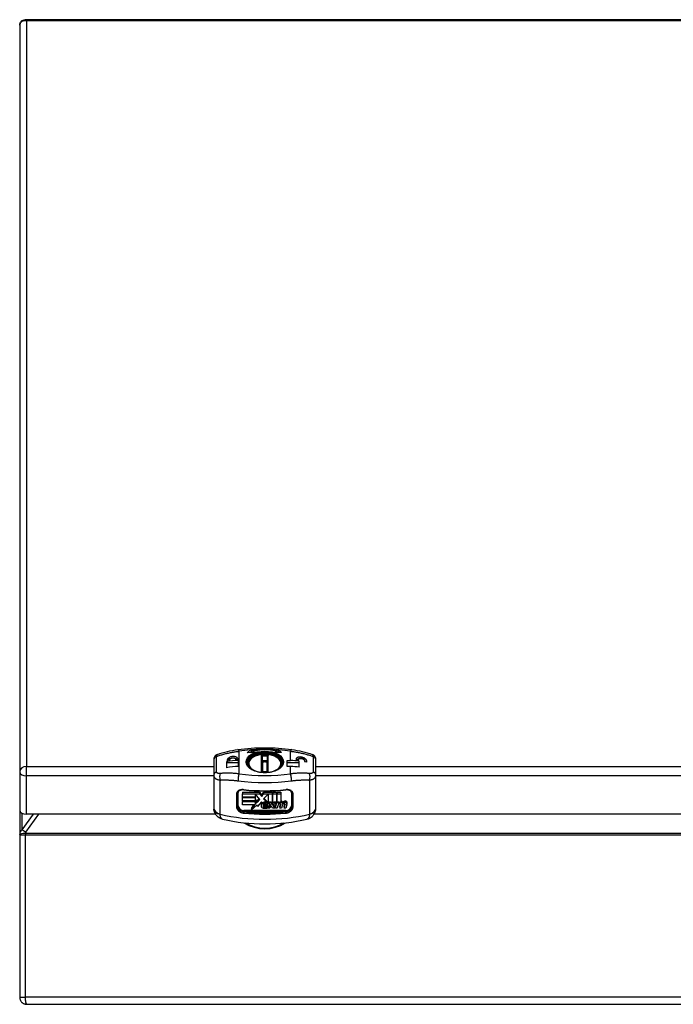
# Model space of a CAD drawing. Header units: inches. Extents: x 10 to 138, y 13 to 85.
# Tile 35 of 41: x 10 to 18, y 73 to 85. Entities that reach past the tile are written whole.
import ezdxf

# ---------------------------------------------------------------- set-up
doc = ezdxf.new("R2010")
doc.units = ezdxf.units.IN
doc.header["$MEASUREMENT"] = 0
doc.layers.add('Visible Edges(ANSI)', color=7, linetype='Continuous', lineweight=25)
doc.layers.add('Visible Tangent Edges(ANSI)', color=7, linetype='Continuous', lineweight=25)

msp = doc.modelspace()

# ---------------------------------------------------------------- linework, layer by layer
at = {"layer": 'Visible Edges(ANSI)'}
for p, q in [((10.205, 84.997), (10.205, 75.853)), ((26.139, 85.063), (10.271, 85.063)), ((12.99, 76.088), (13.03, 76.122)), ((13.078, 76.091), (12.99, 76.088)), ((13.039, 76.104), (13.021, 76.089)), ((13.039, 76.129), (13.039, 76.104)), ((13.053, 76.09), (13.039, 76.104)), ((13.046, 76.123), (13.078, 76.091)), ((13.083, 76.108), (13.068, 76.123)), ((13.332, 76.09), (13.364, 76.123)), ((13.41, 76.09), (13.332, 76.09)), ((13.35, 76.12), (13.335, 76.106)), ((13.371, 76.104), (13.357, 76.09)), ((13.371, 76.129), (13.371, 76.104)), ((13.384, 76.09), (13.371, 76.104)), ((13.378, 76.122), (13.41, 76.09)), ((12.58, 76.004), (12.58, 75.999)), ((12.58, 75.999), (12.58, 75.811)), ((12.737, 75.977), (12.737, 75.905)), ((12.885, 75.966), (12.737, 75.966)), ((12.745, 75.995), (12.745, 75.984)), ((12.775, 75.989), (12.775, 76)), ((12.848, 76.008), (12.848, 75.996)), ((12.877, 75.997), (12.877, 76.009)), ((12.885, 75.92), (12.885, 75.992)), ((12.999, 75.948), (12.999, 75.936)), ((13.172, 75.855), (13.172, 76.042)), ((13.238, 76.042), (13.238, 75.855)), ((13.411, 75.948), (13.411, 75.936)), ((13.478, 75.92), (13.478, 75.992)), ((13.478, 75.992), (13.52, 75.992)), ((13.625, 75.966), (13.478, 75.966)), ((13.588, 76.006), (13.588, 75.995)), ((13.617, 75.992), (13.617, 76.003)), ((13.625, 75.913), (13.625, 75.985)), ((13.69, 75.99), (13.69, 75.979)), ((13.72, 75.972), (13.72, 75.983)), ((13.83, 75.999), (13.83, 76.004)), ((13.83, 75.811), (13.83, 75.999)), ((10.205, 75.853), (10.205, 75.384)), ((13.52, 75.92), (13.478, 75.92)), ((12.58, 75.811), (12.58, 75.413)), ((13.83, 75.413), (13.83, 75.811)), ((12.93, 75.604), (13.141, 75.604)), ((12.93, 75.604), (12.93, 75.587)), ((12.93, 75.587), (13.141, 75.587)), ((12.93, 75.545), (12.93, 75.587)), ((13.144, 75.517), (13.086, 75.586)), ((13.086, 75.586), (13.086, 75.545)), ((13.141, 75.604), (13.141, 75.587)), ((13.141, 75.604), (13.169, 75.57)), ((13.141, 75.587), (13.169, 75.553)), ((13.169, 75.57), (13.191, 75.604)), ((13.169, 75.553), (13.191, 75.587)), ((13.191, 75.604), (13.191, 75.587)), ((13.191, 75.604), (13.296, 75.604)), ((13.191, 75.587), (13.296, 75.587)), ((13.296, 75.604), (13.296, 75.587)), ((13.296, 75.587), (13.296, 75.46)), ((13.303, 75.604), (13.303, 75.587)), ((13.303, 75.604), (13.349, 75.604)), ((13.303, 75.469), (13.303, 75.587)), ((13.303, 75.587), (13.349, 75.587)), ((13.349, 75.604), (13.349, 75.587)), ((13.349, 75.587), (13.349, 75.482)), ((13.356, 75.604), (13.356, 75.587)), ((13.356, 75.604), (13.403, 75.604)), ((13.356, 75.482), (13.356, 75.587)), ((13.356, 75.587), (13.403, 75.587)), ((13.403, 75.604), (13.403, 75.587)), ((13.403, 75.587), (13.403, 75.484)), ((12.87, 75.447), (12.87, 75.585)), ((12.93, 75.545), (12.93, 75.54)), ((13.086, 75.545), (12.93, 75.545)), ((12.93, 75.498), (12.93, 75.54)), ((12.93, 75.54), (13.086, 75.54)), ((13.086, 75.498), (12.93, 75.498)), ((12.93, 75.498), (12.93, 75.493)), ((12.93, 75.451), (12.93, 75.493)), ((12.93, 75.493), (13.086, 75.493)), ((13.086, 75.545), (13.086, 75.54)), ((13.086, 75.54), (13.086, 75.498)), ((13.086, 75.472), (13.11, 75.51)), ((13.086, 75.498), (13.086, 75.493)), ((13.086, 75.493), (13.086, 75.455)), ((13.086, 75.455), (13.11, 75.493)), ((13.11, 75.51), (13.11, 75.493)), ((13.11, 75.51), (13.113, 75.497)), ((13.11, 75.493), (13.113, 75.48)), ((13.113, 75.497), (13.137, 75.525)), ((13.113, 75.48), (13.144, 75.517)), ((13.113, 75.497), (13.113, 75.48)), ((13.166, 75.488), (13.116, 75.431)), ((13.177, 75.473), (13.166, 75.488)), ((13.169, 75.57), (13.169, 75.553)), ((13.249, 75.585), (13.191, 75.522)), ((13.191, 75.522), (13.224, 75.483)), ((13.199, 75.53), (13.224, 75.5)), ((13.2, 75.467), (13.216, 75.467)), ((13.22, 75.484), (13.22, 75.48)), ((13.224, 75.5), (13.224, 75.483)), ((13.244, 75.47), (13.244, 75.453)), ((13.249, 75.482), (13.249, 75.585)), ((13.284, 75.482), (13.249, 75.482)), ((13.255, 75.482), (13.255, 75.479)), ((13.277, 75.444), (13.255, 75.479)), ((13.255, 75.479), (13.281, 75.479)), ((13.281, 75.482), (13.281, 75.479)), ((13.281, 75.479), (13.293, 75.455)), ((13.296, 75.46), (13.284, 75.482)), ((13.293, 75.466), (13.293, 75.455)), ((13.296, 75.455), (13.317, 75.479)), ((13.296, 75.472), (13.303, 75.479)), ((13.315, 75.482), (13.303, 75.469)), ((13.343, 75.479), (13.305, 75.444)), ((13.349, 75.482), (13.315, 75.482)), ((13.317, 75.482), (13.317, 75.479)), ((13.317, 75.479), (13.343, 75.479)), ((13.337, 75.425), (13.349, 75.482)), ((13.337, 75.408), (13.352, 75.479)), ((13.343, 75.482), (13.343, 75.479)), ((13.349, 75.484), (13.352, 75.496)), ((13.352, 75.496), (13.352, 75.479)), ((13.352, 75.496), (13.356, 75.496)), ((13.352, 75.479), (13.37, 75.479)), ((13.375, 75.482), (13.356, 75.482)), ((13.37, 75.479), (13.368, 75.466)), ((13.368, 75.466), (13.373, 75.466)), ((13.37, 75.482), (13.37, 75.479)), ((13.373, 75.482), (13.373, 75.466)), ((13.375, 75.482), (13.375, 75.474)), ((13.375, 75.474), (13.375, 75.482)), ((13.422, 75.48), (13.422, 75.463)), ((13.475, 75.476), (13.475, 75.46)), ((13.54, 75.585), (13.54, 75.447)), ((10.205, 75.384), (10.205, 75.088)), ((13.083, 75.451), (12.93, 75.451)), ((13.044, 75.39), (13.083, 75.451)), ((13.044, 75.407), (13.072, 75.451)), ((13.113, 75.449), (13.044, 75.39)), ((13.044, 75.407), (13.044, 75.39)), ((13.116, 75.431), (13.113, 75.449)), ((13.16, 75.451), (13.16, 75.434)), ((13.24, 75.439), (13.182, 75.439)), ((13.222, 75.45), (13.185, 75.45)), ((13.222, 75.462), (13.222, 75.45)), ((13.229, 75.439), (13.229, 75.423)), ((13.229, 75.423), (13.229, 75.412)), ((13.238, 75.425), (13.27, 75.455)), ((13.238, 75.408), (13.277, 75.444)), ((13.238, 75.425), (13.238, 75.408)), ((13.264, 75.408), (13.238, 75.408)), ((13.285, 75.433), (13.264, 75.408)), ((13.289, 75.433), (13.285, 75.433)), ((13.3, 75.408), (13.289, 75.433)), ((13.293, 75.455), (13.296, 75.455)), ((13.296, 75.46), (13.296, 75.455)), ((13.326, 75.408), (13.3, 75.408)), ((13.305, 75.444), (13.326, 75.408)), ((13.311, 75.45), (13.326, 75.425)), ((13.326, 75.425), (13.326, 75.408)), ((13.337, 75.425), (13.337, 75.408)), ((13.358, 75.408), (13.337, 75.408)), ((13.364, 75.437), (13.358, 75.408)), ((13.39, 75.425), (13.398, 75.462)), ((13.39, 75.408), (13.4, 75.453)), ((13.39, 75.425), (13.39, 75.408)), ((13.411, 75.408), (13.39, 75.408)), ((13.417, 75.437), (13.411, 75.408)), ((13.443, 75.425), (13.451, 75.462)), ((13.443, 75.408), (13.453, 75.453)), ((13.443, 75.425), (13.443, 75.408)), ((13.464, 75.408), (13.443, 75.408)), ((13.474, 75.452), (13.464, 75.408)), ((12.602, 75.336), (10.289, 75.336)), ((22.602, 75.336), (13.808, 75.336)), ((10.205, 75.088), (10.205, 75.087)), ((10.205, 75.085), (10.205, 75.087)), ((10.205, 75.085), (10.205, 73.094)), ((10.291, 73.008), (26.119, 73.008))]:
    msp.add_line(p, q, dxfattribs=at)
at = {"layer": 'Visible Edges(ANSI)', "flags": 128}
for points in [[(10.205, 84.997), (10.206, 85.008), (10.209, 85.021), (10.215, 85.033), (10.219, 85.039), (10.224, 85.044), (10.229, 85.049), (10.235, 85.053), (10.248, 85.059), (10.26, 85.062), (10.271, 85.063)], [(12.625, 76.067), (12.654, 76.077), (12.684, 76.086), (12.715, 76.095), (12.747, 76.103), (12.778, 76.11), (12.81, 76.116), (12.842, 76.122), (12.874, 76.127)], [(12.874, 76.127), (12.914, 76.132), (12.955, 76.137), (12.997, 76.141), (13.038, 76.144), (13.08, 76.147), (13.121, 76.149), (13.163, 76.15), (13.205, 76.15), (13.247, 76.15), (13.289, 76.149), (13.33, 76.147), (13.372, 76.144), (13.413, 76.141), (13.455, 76.137), (13.496, 76.132), (13.536, 76.127)], [(13.411, 75.948), (13.41, 75.96), (13.407, 75.973), (13.401, 75.985), (13.394, 75.997), (13.385, 76.008), (13.374, 76.018), (13.362, 76.027), (13.349, 76.036), (13.334, 76.044), (13.317, 76.051), (13.3, 76.056), (13.282, 76.061), (13.264, 76.065), (13.244, 76.068), (13.225, 76.07), (13.205, 76.07), (13.185, 76.07), (13.166, 76.068), (13.146, 76.065), (13.128, 76.061), (13.11, 76.056), (13.093, 76.051), (13.076, 76.044), (13.061, 76.036), (13.048, 76.027), (13.035, 76.018), (13.025, 76.008), (13.016, 75.997), (13.009, 75.985), (13.003, 75.973), (13, 75.96), (12.999, 75.948)], [(13.03, 76.122), (13.03, 76.122), (13.031, 76.123), (13.031, 76.123), (13.032, 76.123), (13.032, 76.124), (13.032, 76.124), (13.033, 76.124), (13.033, 76.124), (13.033, 76.125), (13.034, 76.125), (13.034, 76.125), (13.034, 76.126), (13.035, 76.126), (13.035, 76.126), (13.036, 76.127), (13.036, 76.127), (13.036, 76.127), (13.037, 76.127), (13.037, 76.128), (13.037, 76.128), (13.038, 76.128), (13.038, 76.129), (13.039, 76.129), (13.039, 76.129)], [(13.039, 76.129), (13.039, 76.129), (13.04, 76.129), (13.04, 76.128), (13.04, 76.128), (13.04, 76.128), (13.041, 76.128), (13.041, 76.127), (13.041, 76.127), (13.041, 76.127), (13.042, 76.127), (13.042, 76.126), (13.042, 76.126), (13.043, 76.126), (13.043, 76.126), (13.043, 76.125), (13.043, 76.125), (13.044, 76.125), (13.044, 76.125), (13.044, 76.124), (13.045, 76.124), (13.045, 76.124), (13.045, 76.124), (13.045, 76.123), (13.046, 76.123)], [(13.075, 76.125), (13.084, 76.128), (13.094, 76.13), (13.104, 76.132), (13.114, 76.134), (13.124, 76.135), (13.135, 76.137), (13.146, 76.138), (13.157, 76.139), (13.168, 76.14), (13.18, 76.14), (13.191, 76.14), (13.203, 76.141), (13.214, 76.141), (13.225, 76.14), (13.237, 76.14), (13.248, 76.139), (13.259, 76.138), (13.271, 76.137), (13.282, 76.136), (13.293, 76.134), (13.304, 76.132), (13.314, 76.13), (13.325, 76.128), (13.335, 76.125)], [(13.364, 76.123), (13.365, 76.123), (13.365, 76.124), (13.365, 76.124), (13.365, 76.124), (13.366, 76.124), (13.366, 76.125), (13.366, 76.125), (13.366, 76.125), (13.367, 76.125), (13.367, 76.126), (13.367, 76.126), (13.368, 76.126), (13.368, 76.126), (13.368, 76.127), (13.368, 76.127), (13.369, 76.127), (13.369, 76.127), (13.369, 76.128), (13.369, 76.128), (13.37, 76.128), (13.37, 76.128), (13.37, 76.129), (13.371, 76.129), (13.371, 76.129)], [(13.371, 76.129), (13.371, 76.129), (13.372, 76.129), (13.372, 76.128), (13.372, 76.128), (13.372, 76.128), (13.373, 76.127), (13.373, 76.127), (13.373, 76.127), (13.374, 76.127), (13.374, 76.126), (13.374, 76.126), (13.375, 76.126), (13.375, 76.125), (13.375, 76.125), (13.376, 76.125), (13.376, 76.124), (13.376, 76.124), (13.377, 76.124), (13.377, 76.124), (13.377, 76.123), (13.378, 76.123), (13.378, 76.123), (13.378, 76.122), (13.378, 76.122)], [(13.536, 76.127), (13.568, 76.122), (13.6, 76.116), (13.632, 76.11), (13.663, 76.103), (13.695, 76.095), (13.725, 76.086), (13.756, 76.077), (13.785, 76.067)], [(12.625, 76.067), (12.615, 76.063), (12.605, 76.057), (12.597, 76.049), (12.59, 76.04), (12.585, 76.03), (12.582, 76.021), (12.58, 76.012), (12.58, 76.004)], [(12.877, 76.009), (12.877, 76.014), (12.875, 76.018), (12.872, 76.023), (12.868, 76.028), (12.863, 76.032), (12.858, 76.035), (12.851, 76.038), (12.844, 76.04), (12.836, 76.042), (12.828, 76.043), (12.819, 76.043), (12.811, 76.043), (12.803, 76.041), (12.794, 76.04), (12.786, 76.037), (12.778, 76.034), (12.771, 76.03), (12.765, 76.026), (12.759, 76.021), (12.754, 76.016), (12.75, 76.011), (12.748, 76.006), (12.746, 76), (12.745, 75.995)], [(12.775, 76), (12.775, 76.003), (12.776, 76.006), (12.778, 76.009), (12.78, 76.012), (12.782, 76.014), (12.786, 76.017), (12.789, 76.019), (12.793, 76.021), (12.797, 76.023), (12.802, 76.024), (12.807, 76.025), (12.811, 76.026), (12.816, 76.026), (12.821, 76.026), (12.825, 76.025), (12.829, 76.025), (12.833, 76.023), (12.837, 76.022), (12.84, 76.02), (12.843, 76.018), (12.845, 76.016), (12.846, 76.013), (12.847, 76.01), (12.848, 76.008)], [(13.049, 75.882), (13.037, 75.891), (13.025, 75.9), (13.016, 75.91), (13.008, 75.92), (13.002, 75.93), (12.998, 75.94), (12.995, 75.95), (12.994, 75.96)], [(13.416, 75.96), (13.415, 75.95), (13.412, 75.94), (13.408, 75.93), (13.402, 75.92), (13.394, 75.91), (13.385, 75.9), (13.373, 75.891), (13.361, 75.882)], [(13.72, 75.983), (13.719, 75.988), (13.717, 75.993), (13.715, 75.999), (13.711, 76.004), (13.706, 76.01), (13.7, 76.015), (13.694, 76.019), (13.687, 76.024), (13.679, 76.027), (13.671, 76.031), (13.663, 76.033), (13.654, 76.035), (13.646, 76.036), (13.637, 76.037), (13.629, 76.036), (13.621, 76.035), (13.614, 76.033), (13.608, 76.031), (13.602, 76.028), (13.597, 76.024), (13.593, 76.02), (13.59, 76.016), (13.588, 76.011), (13.588, 76.006)], [(13.617, 76.003), (13.618, 76.005), (13.619, 76.008), (13.62, 76.011), (13.622, 76.013), (13.625, 76.015), (13.628, 76.016), (13.632, 76.017), (13.636, 76.018), (13.64, 76.019), (13.645, 76.019), (13.649, 76.019), (13.654, 76.018), (13.659, 76.017), (13.663, 76.016), (13.668, 76.014), (13.672, 76.012), (13.676, 76.01), (13.679, 76.007), (13.683, 76.005), (13.685, 76.002), (13.687, 75.999), (13.689, 75.996), (13.69, 75.993), (13.69, 75.99)], [(13.83, 76.004), (13.829, 76.012), (13.828, 76.021), (13.825, 76.03), (13.82, 76.04), (13.813, 76.049), (13.805, 76.057), (13.795, 76.063), (13.785, 76.067)], [(13.046, 75.884), (13.062, 75.876), (13.08, 75.868), (13.098, 75.862), (13.118, 75.856), (13.139, 75.852), (13.161, 75.849), (13.183, 75.847), (13.205, 75.846), (13.227, 75.847), (13.249, 75.849), (13.271, 75.852), (13.292, 75.856), (13.312, 75.862), (13.33, 75.868), (13.348, 75.876), (13.364, 75.884)], [(13.24, 75.855), (13.223, 75.854), (13.205, 75.853), (13.187, 75.854), (13.17, 75.855)], [(12.948, 75.633), (12.94, 75.633), (12.932, 75.633), (12.925, 75.633), (12.917, 75.632), (12.91, 75.63), (12.904, 75.628), (12.897, 75.625), (12.892, 75.622), (12.883, 75.614), (12.876, 75.606), (12.872, 75.596), (12.87, 75.585)], [(12.948, 75.633), (13.012, 75.627), (13.076, 75.623), (13.14, 75.621), (13.205, 75.62), (13.27, 75.621), (13.334, 75.623), (13.398, 75.627), (13.462, 75.633)], [(13.54, 75.585), (13.538, 75.596), (13.534, 75.606), (13.527, 75.614), (13.518, 75.622), (13.513, 75.625), (13.506, 75.628), (13.5, 75.63), (13.493, 75.632), (13.485, 75.633), (13.478, 75.633), (13.47, 75.633), (13.462, 75.633)], [(12.689, 75.275), (12.672, 75.28), (12.663, 75.284), (12.654, 75.288), (12.645, 75.293), (12.636, 75.3), (12.627, 75.307), (12.619, 75.315), (12.611, 75.324), (12.604, 75.333), (12.598, 75.343), (12.593, 75.354), (12.588, 75.364), (12.585, 75.375), (12.582, 75.386), (12.581, 75.397)], [(13.72, 75.275), (13.738, 75.28), (13.747, 75.284), (13.756, 75.288), (13.765, 75.293), (13.774, 75.3), (13.783, 75.307), (13.791, 75.315), (13.799, 75.324), (13.806, 75.333), (13.812, 75.343), (13.817, 75.354), (13.822, 75.364), (13.825, 75.375), (13.828, 75.386), (13.829, 75.397)], [(12.689, 75.275), (12.752, 75.261), (12.815, 75.249), (12.878, 75.239), (12.943, 75.231), (13.008, 75.225), (13.073, 75.22), (13.139, 75.218), (13.205, 75.217), (13.271, 75.218), (13.336, 75.22), (13.402, 75.225), (13.467, 75.231), (13.531, 75.239), (13.595, 75.249), (13.658, 75.261), (13.72, 75.275)], [(10.205, 73.094), (10.205, 73.087), (10.206, 73.081), (10.207, 73.074), (10.209, 73.068), (10.211, 73.062), (10.214, 73.056), (10.217, 73.05), (10.22, 73.045), (10.224, 73.041), (10.227, 73.036), (10.231, 73.032), (10.235, 73.029), (10.24, 73.025), (10.244, 73.022), (10.248, 73.019), (10.253, 73.017), (10.258, 73.015), (10.262, 73.013), (10.267, 73.012), (10.272, 73.01), (10.277, 73.009), (10.281, 73.009), (10.286, 73.008), (10.291, 73.008)]]:
    msp.add_lwpolyline(points, dxfattribs=at)
at = {"layer": 'Visible Edges(ANSI)'}
for centre, major_axis, ratio, start_param, end_param in [((13.205, 75.976), (0.29, 0), 0.573576, 2.035105, 2.06049), ((13.205, 75.976), (-0.261, 0), 0.573576, 4.18879, 5.198243), ((13.205, 75.976), (0.29, 0), 0.573576, 1.047198, 1.106488), ((12.89, 75.46), (-0.65, 0), 0.819152, 4.719963, 4.949394), ((12.811, 75.983), (-0.0659, 0), 0.573576, 5.06783, 6.252736), ((12.89, 75.465), (0.65, 0), 0.819152, 1.748968, 1.795353), ((12.811, 75.983), (0.0659, 0), 0.573576, 0.388037, 1.03575), ((12.89, 75.465), (0.65, 0), 0.819152, 1.59049, 1.635979), ((13.52, 75.46), (-0.65, 0), 0.819152, 4.549588, 4.712389), ((13.52, 75.465), (0.65, 0), 0.819152, 1.420264, 1.466084), ((13.654, 75.983), (0.0659, 0), 0.573576, 0, 2.837451), ((13.52, 75.465), (0.65, 0), 0.819152, 1.258229, 1.305641), ((12.89, 75.387), (0.65, 0), 0.819152, 1.57837, 1.807802), ((13.52, 75.387), (0.65, 0), 0.819152, 1.407995, 1.570796), ((13.223, 75.45), (-0.0627, 0), 0.819152, 5.666637, 6.223227), ((13.223, 75.433), (-0.0627, 0), 0.819152, 5.483273, 6.223227), ((13.212, 75.442), (-0.052, 0), 0.819152, 4.486876, 5.465997), ((13.212, 75.442), (0.0471, 0), 0.819152, 1.403394, 2.341681), ((13.211, 75.448), (-0.0265, 0), 0.819152, 5.050628, 6.160969), ((13.208, 75.455), (0.0172, 0), 0.819152, 0.893, 1.909036), ((13.209, 75.456), (0.015, 0), 0.819152, 5.784976, 7.176186), ((13.218, 75.46), (0.0239, 0), 0.819152, 0.416165, 1.484929), ((13.218, 75.477), (0.0239, 0), 0.819152, 0.416165, 1.324675), ((13.199, 75.47), (0.0444, 0), 0.819152, 0, 0.416165), ((13.199, 75.453), (0.0444, 0), 0.819152, 5.867021, 6.69935), ((13.405, 75.45), (0.0378, 0), 0.819152, 1.56168, 2.572814), ((13.391, 75.45), (-0.0198, 0), 0.819152, 4.817632, 5.717685), ((13.402, 75.453), (-0.0378, 0), 0.819152, 4.691362, 5.525449), ((13.39, 75.459), (-0.00945, 0), 0.819152, 3.552742, 4.817632), ((13.405, 75.467), (0.0378, 0), 0.819152, 1.56168, 1.624205), ((13.405, 75.484), (0.016, 0), 0.819152, 0.29658, 1.56168), ((13.405, 75.467), (0.016, 0), 0.819152, 0.29658, 1.56168), ((13.377, 75.477), (0.0454, 0), 0.819152, 0.063127, 0.29658), ((13.377, 75.46), (0.0454, 0), 0.819152, 0.063127, 0.29658), ((13.457, 75.466), (0.0387, 0), 0.819152, 1.56519, 2.686948), ((13.457, 75.449), (0.0387, 0), 0.819152, 1.56519, 2.686948), ((13.444, 75.45), (-0.0198, 0), 0.819152, 4.818901, 5.717844), ((13.443, 75.459), (-0.00945, 0), 0.819152, 3.552596, 4.818901), ((13.457, 75.484), (0.0165, 0), 0.819152, 0.322446, 1.56519), ((13.457, 75.467), (0.0165, 0), 0.819152, 0.322446, 1.56519), ((13.43, 75.476), (0.0454, 0), 0.819152, 0, 0.322446), ((13.43, 75.46), (0.0454, 0), 0.819152, 6.091199, 6.605631), ((10.289, 75.384), (-0.084, 0), 0.573576, 0, 1.570796), ((12.727, 75.413), (-0.147, -0.002), 0.993754, 6.266355, 6.376615), ((13.192, 75.451), (-0.0311, 0), 0.819152, 6.223227, 6.283185), ((13.192, 75.434), (-0.0311, 0), 0.819152, 6.223227, 7.706685), ((13.197, 75.435), (-0.0151, 0), 0.819152, 5.995661, 7.412036), ((13.201, 75.486), (-0.0956, 0), 0.819152, 1.4235, 1.873336), ((13.211, 75.46), (0.0483, 0), 0.819152, 4.270443, 5.106151), ((13.211, 75.477), (0.0483, 0), 0.819152, 4.429514, 4.995264), ((13.436, 75.427), (-0.0732, 0), 0.819152, 5.717685, 6.108652), ((13.381, 75.455), (0.0194, 0), 0.819152, 6.108652, 6.694335), ((13.489, 75.428), (-0.0732, 0), 0.819152, 5.734426, 6.123063), ((13.434, 75.455), (0.0194, 0), 0.819152, 6.108516, 6.694188), ((13.683, 75.413), (0.147, -0.002), 0.993754, 6.189755, 6.300016), ((13.205, 75.622), (0.472, 0), 0.984808, 4.141098, 5.28368), ((13.205, 75.631), (-0.472, 0), 0.984808, 1.047323, 2.094269)]:
    msp.add_ellipse(centre, major_axis=major_axis, ratio=ratio, start_param=start_param, end_param=end_param, dxfattribs=at)
at = {"layer": 'Visible Tangent Edges(ANSI)'}
for p, q in [((26.121, 85.048), (10.289, 85.048)), ((10.289, 85.048), (10.289, 75.921)), ((12.89, 75.83), (12.89, 76.107)), ((13.52, 75.992), (13.52, 76.107)), ((12.614, 75.855), (12.614, 76.043)), ((13.162, 76.057), (13.162, 75.855)), ((13.176, 75.988), (13.176, 76.045)), ((13.182, 75.854), (13.182, 75.974)), ((13.228, 75.974), (13.228, 75.854)), ((13.234, 76.045), (13.234, 75.988)), ((13.248, 75.855), (13.248, 76.057)), ((13.796, 76.043), (13.796, 75.855)), ((10.289, 75.921), (12.58, 75.921)), ((10.289, 75.804), (10.289, 75.921)), ((13.52, 75.83), (13.52, 75.92)), ((13.83, 75.921), (22.58, 75.921)), ((12.58, 75.804), (10.289, 75.804)), ((10.289, 75.336), (10.289, 75.804)), ((22.58, 75.804), (13.83, 75.804)), ((12.88, 75.439), (12.88, 75.6)), ((13.53, 75.6), (13.53, 75.439)), ((12.858, 75.579), (12.858, 75.44)), ((13.179, 75.475), (13.179, 75.469)), ((13.24, 75.485), (13.24, 75.468)), ((13.405, 75.497), (13.405, 75.481)), ((13.42, 75.488), (13.42, 75.471)), ((13.457, 75.497), (13.457, 75.481)), ((13.473, 75.488), (13.473, 75.471)), ((13.552, 75.44), (13.552, 75.579)), ((10.23, 75.35), (10.23, 75.143)), ((13.461, 75.383), (12.949, 75.383)), ((12.949, 75.383), (12.949, 75.369)), ((12.949, 75.369), (13.461, 75.369)), ((12.949, 75.363), (12.949, 75.369)), ((13.161, 75.453), (13.161, 75.436)), ((13.19, 75.439), (13.19, 75.424)), ((13.4, 75.458), (13.4, 75.453)), ((13.453, 75.458), (13.453, 75.453)), ((13.461, 75.383), (13.461, 75.369)), ((13.461, 75.369), (13.461, 75.363)), ((10.369, 75.336), (10.23, 75.143)), ((10.281, 75.114), (10.44, 75.336)), ((10.205, 75.085), (10.277, 75.085)), ((10.277, 75.1), (10.277, 75.085)), ((10.277, 75.1), (10.277, 75.1)), ((26.133, 75.1), (10.277, 75.1)), ((10.277, 73.094), (10.277, 75.085)), ((10.277, 75.085), (26.133, 75.085)), ((10.205, 73.094), (10.277, 73.094)), ((26.133, 73.094), (10.277, 73.094))]:
    msp.add_line(p, q, dxfattribs=at)
at = {"layer": 'Visible Tangent Edges(ANSI)', "flags": 128}
for points in [[(12.614, 76.043), (12.625, 76.047), (12.636, 76.051), (12.647, 76.054), (12.658, 76.058), (12.669, 76.061), (12.681, 76.064), (12.692, 76.068), (12.703, 76.071), (12.715, 76.074), (12.727, 76.077), (12.738, 76.08), (12.75, 76.082), (12.761, 76.085), (12.773, 76.088), (12.785, 76.09), (12.796, 76.092), (12.808, 76.095), (12.82, 76.097), (12.832, 76.099), (12.843, 76.1), (12.855, 76.102), (12.867, 76.104), (12.878, 76.105), (12.89, 76.107)], [(13.52, 76.107), (13.532, 76.105), (13.543, 76.104), (13.555, 76.102), (13.567, 76.1), (13.578, 76.099), (13.59, 76.097), (13.602, 76.095), (13.613, 76.092), (13.625, 76.09), (13.637, 76.088), (13.649, 76.085), (13.66, 76.082), (13.672, 76.08), (13.683, 76.077), (13.695, 76.074), (13.706, 76.071), (13.718, 76.068), (13.729, 76.064), (13.741, 76.061), (13.752, 76.058), (13.763, 76.054), (13.774, 76.051), (13.785, 76.047), (13.796, 76.043)], [(12.614, 76.043), (12.614, 76.044), (12.614, 76.044), (12.614, 76.044), (12.614, 76.045), (12.614, 76.045), (12.614, 76.046), (12.614, 76.046), (12.614, 76.046), (12.614, 76.047), (12.614, 76.047), (12.614, 76.047), (12.614, 76.048), (12.614, 76.048), (12.614, 76.048), (12.614, 76.049), (12.614, 76.049), (12.614, 76.049), (12.614, 76.05), (12.614, 76.05), (12.614, 76.05), (12.614, 76.051), (12.615, 76.051), (12.615, 76.051), (12.615, 76.052)], [(12.615, 76.052), (12.615, 76.053), (12.615, 76.054), (12.615, 76.054), (12.615, 76.055), (12.616, 76.056), (12.616, 76.057), (12.616, 76.058), (12.616, 76.059), (12.617, 76.06), (12.617, 76.06), (12.618, 76.061), (12.618, 76.062), (12.618, 76.062), (12.619, 76.063), (12.619, 76.064), (12.62, 76.064), (12.62, 76.065), (12.621, 76.065), (12.622, 76.065), (12.622, 76.066), (12.623, 76.066), (12.623, 76.067), (12.624, 76.067), (12.625, 76.067)], [(13.176, 76.045), (13.176, 76.046), (13.175, 76.046), (13.175, 76.047), (13.175, 76.048), (13.175, 76.048), (13.174, 76.049), (13.174, 76.05), (13.173, 76.05), (13.173, 76.051), (13.172, 76.051), (13.171, 76.052), (13.171, 76.053), (13.17, 76.053), (13.169, 76.054), (13.169, 76.054), (13.168, 76.055), (13.167, 76.055), (13.166, 76.055), (13.166, 76.056), (13.165, 76.056), (13.164, 76.056), (13.163, 76.057), (13.162, 76.057), (13.162, 76.057)], [(13.162, 76.057), (13.162, 76.057), (13.163, 76.056), (13.163, 76.056), (13.164, 76.055), (13.164, 76.055), (13.165, 76.054), (13.166, 76.054), (13.166, 76.053), (13.167, 76.053), (13.167, 76.052), (13.168, 76.051), (13.168, 76.051), (13.169, 76.05), (13.169, 76.049), (13.169, 76.049), (13.17, 76.048), (13.17, 76.047), (13.171, 76.046), (13.171, 76.046), (13.171, 76.045), (13.171, 76.044), (13.171, 76.043), (13.171, 76.043), (13.172, 76.042)], [(13.172, 75.985), (13.172, 75.984), (13.172, 75.984), (13.172, 75.983), (13.172, 75.982), (13.172, 75.982), (13.172, 75.981), (13.173, 75.98), (13.173, 75.98), (13.174, 75.979), (13.174, 75.979), (13.174, 75.978), (13.175, 75.978), (13.175, 75.977), (13.176, 75.977), (13.176, 75.976), (13.177, 75.976), (13.178, 75.976), (13.178, 75.975), (13.179, 75.975), (13.179, 75.975), (13.18, 75.975), (13.18, 75.974), (13.181, 75.974), (13.182, 75.974)], [(13.182, 75.974), (13.181, 75.974), (13.181, 75.975), (13.181, 75.975), (13.18, 75.976), (13.18, 75.976), (13.18, 75.976), (13.179, 75.977), (13.179, 75.977), (13.179, 75.978), (13.178, 75.978), (13.178, 75.979), (13.178, 75.98), (13.177, 75.98), (13.177, 75.981), (13.177, 75.982), (13.177, 75.982), (13.176, 75.983), (13.176, 75.984), (13.176, 75.984), (13.176, 75.985), (13.176, 75.986), (13.176, 75.986), (13.176, 75.987), (13.176, 75.988)], [(13.234, 75.988), (13.234, 75.987), (13.234, 75.986), (13.234, 75.986), (13.234, 75.985), (13.234, 75.984), (13.234, 75.984), (13.234, 75.983), (13.233, 75.982), (13.233, 75.982), (13.233, 75.981), (13.233, 75.98), (13.232, 75.98), (13.232, 75.979), (13.232, 75.978), (13.231, 75.978), (13.231, 75.977), (13.231, 75.977), (13.23, 75.976), (13.23, 75.976), (13.23, 75.976), (13.229, 75.975), (13.229, 75.975), (13.229, 75.974), (13.228, 75.974)], [(13.228, 75.974), (13.229, 75.974), (13.23, 75.974), (13.23, 75.975), (13.231, 75.975), (13.231, 75.975), (13.232, 75.975), (13.232, 75.976), (13.233, 75.976), (13.233, 75.976), (13.234, 75.977), (13.235, 75.977), (13.235, 75.978), (13.235, 75.978), (13.236, 75.979), (13.236, 75.979), (13.237, 75.98), (13.237, 75.98), (13.237, 75.981), (13.238, 75.982), (13.238, 75.982), (13.238, 75.983), (13.238, 75.984), (13.238, 75.984), (13.238, 75.985)], [(13.248, 76.057), (13.248, 76.057), (13.247, 76.057), (13.246, 76.056), (13.245, 76.056), (13.244, 76.056), (13.244, 76.055), (13.243, 76.055), (13.242, 76.055), (13.241, 76.054), (13.241, 76.054), (13.24, 76.053), (13.239, 76.053), (13.238, 76.052), (13.238, 76.051), (13.237, 76.051), (13.237, 76.05), (13.236, 76.05), (13.236, 76.049), (13.235, 76.048), (13.235, 76.048), (13.235, 76.047), (13.234, 76.046), (13.234, 76.046), (13.234, 76.045)], [(13.238, 76.042), (13.238, 76.043), (13.239, 76.043), (13.239, 76.044), (13.239, 76.045), (13.239, 76.046), (13.239, 76.046), (13.24, 76.047), (13.24, 76.048), (13.24, 76.049), (13.241, 76.049), (13.241, 76.05), (13.242, 76.051), (13.242, 76.051), (13.243, 76.052), (13.243, 76.053), (13.244, 76.053), (13.244, 76.054), (13.245, 76.054), (13.246, 76.055), (13.246, 76.055), (13.247, 76.056), (13.247, 76.056), (13.248, 76.057), (13.248, 76.057)], [(13.785, 76.067), (13.786, 76.067), (13.787, 76.067), (13.787, 76.066), (13.788, 76.066), (13.788, 76.065), (13.789, 76.065), (13.79, 76.065), (13.79, 76.064), (13.791, 76.064), (13.791, 76.063), (13.792, 76.062), (13.792, 76.062), (13.792, 76.061), (13.793, 76.06), (13.793, 76.06), (13.794, 76.059), (13.794, 76.058), (13.794, 76.057), (13.794, 76.056), (13.795, 76.055), (13.795, 76.054), (13.795, 76.054), (13.795, 76.053), (13.795, 76.052)], [(13.795, 76.052), (13.795, 76.051), (13.795, 76.051), (13.795, 76.051), (13.795, 76.05), (13.796, 76.05), (13.796, 76.05), (13.796, 76.049), (13.796, 76.049), (13.796, 76.049), (13.796, 76.048), (13.796, 76.048), (13.796, 76.048), (13.796, 76.047), (13.796, 76.047), (13.796, 76.047), (13.796, 76.046), (13.796, 76.046), (13.796, 76.046), (13.796, 76.045), (13.796, 76.045), (13.796, 76.044), (13.796, 76.044), (13.796, 76.044), (13.796, 76.043)], [(12.66, 75.835), (12.657, 75.835), (12.653, 75.834), (12.65, 75.834), (12.647, 75.834), (12.644, 75.835), (12.642, 75.835), (12.639, 75.835), (12.636, 75.835), (12.634, 75.836), (12.631, 75.837), (12.629, 75.837), (12.627, 75.838), (12.625, 75.839), (12.623, 75.84), (12.621, 75.841), (12.62, 75.842), (12.619, 75.843), (12.617, 75.845), (12.616, 75.846), (12.615, 75.848), (12.615, 75.85), (12.614, 75.851), (12.614, 75.853), (12.614, 75.855)], [(12.89, 75.83), (12.88, 75.831), (12.87, 75.832), (12.86, 75.833), (12.85, 75.834), (12.84, 75.835), (12.83, 75.836), (12.82, 75.836), (12.81, 75.837), (12.801, 75.837), (12.791, 75.838), (12.781, 75.838), (12.771, 75.838), (12.762, 75.838), (12.752, 75.838), (12.743, 75.838), (12.733, 75.838), (12.724, 75.838), (12.715, 75.838), (12.705, 75.838), (12.696, 75.837), (12.687, 75.837), (12.678, 75.836), (12.669, 75.836), (12.66, 75.835)], [(13.171, 75.855), (13.171, 75.856), (13.171, 75.856), (13.171, 75.856), (13.17, 75.856), (13.17, 75.857), (13.17, 75.857), (13.169, 75.857), (13.169, 75.857), (13.169, 75.857), (13.168, 75.857), (13.168, 75.857), (13.167, 75.857), (13.167, 75.857), (13.166, 75.857), (13.166, 75.857), (13.165, 75.857), (13.165, 75.856), (13.164, 75.856), (13.164, 75.856), (13.164, 75.856), (13.163, 75.855), (13.163, 75.855), (13.162, 75.855), (13.162, 75.855)], [(13.162, 75.855), (13.162, 75.855), (13.162, 75.855), (13.163, 75.855), (13.163, 75.855), (13.163, 75.855), (13.164, 75.855), (13.164, 75.855), (13.164, 75.855), (13.165, 75.855), (13.165, 75.855), (13.165, 75.855), (13.166, 75.855), (13.166, 75.855), (13.166, 75.855), (13.167, 75.855), (13.167, 75.855), (13.167, 75.855), (13.168, 75.855), (13.168, 75.855), (13.168, 75.855), (13.169, 75.855), (13.169, 75.855), (13.169, 75.855), (13.17, 75.855)], [(13.248, 75.855), (13.248, 75.855), (13.247, 75.855), (13.247, 75.855), (13.246, 75.856), (13.246, 75.856), (13.245, 75.856), (13.245, 75.856), (13.244, 75.857), (13.244, 75.857), (13.244, 75.857), (13.243, 75.857), (13.243, 75.857), (13.242, 75.857), (13.242, 75.857), (13.241, 75.857), (13.241, 75.857), (13.241, 75.857), (13.24, 75.857), (13.24, 75.857), (13.24, 75.856), (13.239, 75.856), (13.239, 75.856), (13.239, 75.856), (13.239, 75.855)], [(13.24, 75.855), (13.241, 75.855), (13.241, 75.855), (13.241, 75.855), (13.242, 75.855), (13.242, 75.855), (13.242, 75.855), (13.243, 75.855), (13.243, 75.855), (13.243, 75.855), (13.244, 75.855), (13.244, 75.855), (13.244, 75.855), (13.245, 75.855), (13.245, 75.855), (13.245, 75.855), (13.246, 75.855), (13.246, 75.855), (13.246, 75.855), (13.247, 75.855), (13.247, 75.855), (13.247, 75.855), (13.248, 75.855), (13.248, 75.855), (13.248, 75.855)], [(13.75, 75.835), (13.741, 75.836), (13.732, 75.836), (13.723, 75.837), (13.714, 75.837), (13.705, 75.838), (13.695, 75.838), (13.686, 75.838), (13.677, 75.838), (13.667, 75.838), (13.658, 75.838), (13.648, 75.838), (13.638, 75.838), (13.629, 75.838), (13.619, 75.838), (13.609, 75.837), (13.6, 75.837), (13.59, 75.836), (13.58, 75.836), (13.57, 75.835), (13.56, 75.834), (13.55, 75.833), (13.54, 75.832), (13.53, 75.831), (13.52, 75.83)], [(13.796, 75.855), (13.796, 75.853), (13.796, 75.851), (13.795, 75.85), (13.794, 75.848), (13.794, 75.846), (13.793, 75.845), (13.791, 75.843), (13.79, 75.842), (13.788, 75.841), (13.787, 75.84), (13.785, 75.839), (13.783, 75.838), (13.781, 75.837), (13.779, 75.837), (13.776, 75.836), (13.774, 75.835), (13.771, 75.835), (13.768, 75.835), (13.766, 75.835), (13.763, 75.834), (13.76, 75.834), (13.757, 75.834), (13.753, 75.835), (13.75, 75.835)], [(12.58, 75.811), (12.58, 75.807), (12.581, 75.804), (12.581, 75.8), (12.583, 75.796), (12.584, 75.793), (12.586, 75.789), (12.588, 75.786), (12.59, 75.783), (12.593, 75.78), (12.596, 75.777), (12.599, 75.774), (12.602, 75.772), (12.606, 75.769), (12.61, 75.767), (12.614, 75.765), (12.618, 75.763), (12.623, 75.762), (12.628, 75.76), (12.632, 75.759), (12.637, 75.757), (12.643, 75.756), (12.648, 75.755), (12.653, 75.755), (12.659, 75.754)], [(12.657, 75.338), (12.657, 75.355), (12.657, 75.372), (12.657, 75.39), (12.658, 75.407), (12.658, 75.424), (12.658, 75.442), (12.658, 75.459), (12.658, 75.476), (12.658, 75.494), (12.658, 75.511), (12.658, 75.528), (12.658, 75.546), (12.658, 75.563), (12.658, 75.58), (12.658, 75.598), (12.658, 75.615), (12.658, 75.633), (12.659, 75.65), (12.659, 75.667), (12.659, 75.685), (12.659, 75.702), (12.659, 75.719), (12.659, 75.737), (12.659, 75.754)], [(12.659, 75.754), (12.667, 75.754), (12.676, 75.755), (12.685, 75.755), (12.693, 75.755), (12.702, 75.755), (12.711, 75.755), (12.72, 75.755), (12.729, 75.755), (12.738, 75.755), (12.747, 75.755), (12.756, 75.755), (12.765, 75.754), (12.774, 75.754), (12.783, 75.753), (12.792, 75.753), (12.802, 75.752), (12.811, 75.751), (12.82, 75.751), (12.83, 75.75), (12.839, 75.749), (12.849, 75.748), (12.858, 75.747), (12.867, 75.746), (12.877, 75.745)], [(13.533, 75.745), (13.542, 75.746), (13.552, 75.747), (13.561, 75.748), (13.571, 75.749), (13.58, 75.75), (13.59, 75.751), (13.599, 75.751), (13.608, 75.752), (13.618, 75.753), (13.627, 75.753), (13.636, 75.754), (13.645, 75.754), (13.654, 75.755), (13.663, 75.755), (13.672, 75.755), (13.681, 75.755), (13.69, 75.755), (13.699, 75.755), (13.708, 75.755), (13.717, 75.755), (13.725, 75.755), (13.734, 75.755), (13.743, 75.754), (13.751, 75.754)], [(13.751, 75.754), (13.757, 75.755), (13.762, 75.755), (13.767, 75.756), (13.772, 75.757), (13.777, 75.759), (13.782, 75.76), (13.787, 75.762), (13.792, 75.763), (13.796, 75.765), (13.8, 75.767), (13.804, 75.769), (13.807, 75.772), (13.811, 75.774), (13.814, 75.777), (13.817, 75.78), (13.82, 75.783), (13.822, 75.786), (13.824, 75.789), (13.826, 75.793), (13.827, 75.796), (13.828, 75.8), (13.829, 75.804), (13.83, 75.807), (13.83, 75.811)], [(13.751, 75.754), (13.751, 75.737), (13.751, 75.719), (13.751, 75.702), (13.751, 75.685), (13.751, 75.667), (13.751, 75.65), (13.751, 75.633), (13.752, 75.615), (13.752, 75.598), (13.752, 75.58), (13.752, 75.563), (13.752, 75.546), (13.752, 75.528), (13.752, 75.511), (13.752, 75.494), (13.752, 75.476), (13.752, 75.459), (13.752, 75.442), (13.752, 75.424), (13.752, 75.407), (13.752, 75.39), (13.753, 75.372), (13.753, 75.355), (13.753, 75.338)], [(12.947, 75.636), (12.942, 75.637), (12.936, 75.637), (12.93, 75.637), (12.924, 75.637), (12.919, 75.636), (12.913, 75.635), (12.908, 75.634), (12.903, 75.632), (12.898, 75.631), (12.893, 75.629), (12.889, 75.626), (12.884, 75.624), (12.88, 75.621), (12.877, 75.618), (12.873, 75.615), (12.87, 75.612), (12.867, 75.608), (12.865, 75.604), (12.863, 75.601), (12.861, 75.596), (12.86, 75.592), (12.859, 75.588), (12.858, 75.584), (12.858, 75.579)], [(13.552, 75.579), (13.552, 75.584), (13.551, 75.588), (13.55, 75.592), (13.549, 75.596), (13.547, 75.601), (13.545, 75.604), (13.542, 75.608), (13.54, 75.612), (13.537, 75.615), (13.533, 75.618), (13.529, 75.621), (13.526, 75.624), (13.521, 75.626), (13.517, 75.629), (13.512, 75.631), (13.507, 75.632), (13.502, 75.634), (13.497, 75.635), (13.491, 75.636), (13.486, 75.637), (13.48, 75.637), (13.474, 75.637), (13.468, 75.637), (13.463, 75.636)], [(12.858, 75.44), (12.858, 75.44), (12.858, 75.439), (12.858, 75.439), (12.858, 75.438), (12.858, 75.438), (12.858, 75.437), (12.858, 75.437), (12.858, 75.436), (12.858, 75.436), (12.858, 75.435), (12.858, 75.435), (12.858, 75.434), (12.858, 75.434), (12.858, 75.433), (12.858, 75.433), (12.858, 75.432), (12.858, 75.432), (12.858, 75.431), (12.858, 75.431), (12.858, 75.43), (12.858, 75.43), (12.858, 75.429), (12.858, 75.429), (12.858, 75.428)], [(12.858, 75.428), (12.858, 75.426), (12.858, 75.423), (12.859, 75.421), (12.859, 75.418), (12.86, 75.416), (12.86, 75.413), (12.861, 75.411), (12.862, 75.408), (12.863, 75.405), (12.864, 75.403), (12.865, 75.4), (12.867, 75.398), (12.868, 75.396), (12.87, 75.393), (12.871, 75.391), (12.873, 75.388), (12.875, 75.386), (12.877, 75.384), (12.879, 75.382), (12.881, 75.379), (12.883, 75.377), (12.886, 75.375), (12.888, 75.373), (12.89, 75.371)], [(12.87, 75.434), (12.87, 75.434), (12.87, 75.435), (12.87, 75.435), (12.87, 75.436), (12.87, 75.437), (12.87, 75.437), (12.87, 75.438), (12.87, 75.438), (12.87, 75.439), (12.87, 75.439), (12.87, 75.44), (12.87, 75.44), (12.87, 75.441), (12.87, 75.441), (12.87, 75.442), (12.87, 75.442), (12.87, 75.443), (12.87, 75.443), (12.87, 75.444), (12.87, 75.444), (12.87, 75.445), (12.87, 75.445), (12.87, 75.446), (12.87, 75.447)], [(12.899, 75.384), (12.897, 75.385), (12.895, 75.387), (12.893, 75.389), (12.891, 75.391), (12.889, 75.393), (12.887, 75.394), (12.885, 75.396), (12.884, 75.398), (12.882, 75.4), (12.881, 75.403), (12.879, 75.405), (12.878, 75.407), (12.877, 75.409), (12.876, 75.411), (12.875, 75.413), (12.874, 75.416), (12.873, 75.418), (12.872, 75.42), (12.872, 75.422), (12.871, 75.425), (12.871, 75.427), (12.871, 75.429), (12.87, 75.432), (12.87, 75.434)], [(12.89, 75.371), (12.892, 75.37), (12.895, 75.368), (12.897, 75.367), (12.899, 75.366), (12.901, 75.364), (12.903, 75.363), (12.905, 75.362), (12.908, 75.361), (12.91, 75.36), (12.912, 75.358), (12.915, 75.357), (12.917, 75.356), (12.92, 75.356), (12.922, 75.355), (12.925, 75.354), (12.927, 75.353), (12.93, 75.352), (12.932, 75.352), (12.935, 75.351), (12.937, 75.351), (12.94, 75.35), (12.942, 75.35), (12.945, 75.349), (12.947, 75.349)], [(12.949, 75.363), (12.947, 75.364), (12.945, 75.364), (12.942, 75.364), (12.94, 75.365), (12.938, 75.365), (12.936, 75.366), (12.933, 75.367), (12.931, 75.367), (12.929, 75.368), (12.927, 75.369), (12.925, 75.369), (12.922, 75.37), (12.92, 75.371), (12.918, 75.372), (12.916, 75.373), (12.914, 75.374), (12.912, 75.375), (12.91, 75.376), (12.908, 75.377), (12.906, 75.379), (12.904, 75.38), (12.902, 75.381), (12.901, 75.382), (12.899, 75.384)], [(13.511, 75.384), (13.509, 75.382), (13.507, 75.381), (13.506, 75.38), (13.504, 75.379), (13.502, 75.377), (13.5, 75.376), (13.498, 75.375), (13.496, 75.374), (13.494, 75.373), (13.492, 75.372), (13.49, 75.371), (13.487, 75.37), (13.485, 75.369), (13.483, 75.369), (13.481, 75.368), (13.479, 75.367), (13.477, 75.367), (13.474, 75.366), (13.472, 75.365), (13.47, 75.365), (13.468, 75.364), (13.465, 75.364), (13.463, 75.364), (13.461, 75.363)], [(13.463, 75.349), (13.465, 75.349), (13.468, 75.35), (13.47, 75.35), (13.473, 75.351), (13.475, 75.351), (13.478, 75.352), (13.48, 75.352), (13.483, 75.353), (13.485, 75.354), (13.488, 75.355), (13.49, 75.356), (13.493, 75.356), (13.495, 75.357), (13.498, 75.358), (13.5, 75.36), (13.502, 75.361), (13.505, 75.362), (13.507, 75.363), (13.509, 75.364), (13.511, 75.366), (13.513, 75.367), (13.515, 75.368), (13.517, 75.37), (13.519, 75.371)], [(13.54, 75.434), (13.54, 75.432), (13.539, 75.429), (13.539, 75.427), (13.539, 75.425), (13.538, 75.422), (13.538, 75.42), (13.537, 75.418), (13.536, 75.416), (13.535, 75.413), (13.534, 75.411), (13.533, 75.409), (13.532, 75.407), (13.531, 75.405), (13.529, 75.403), (13.528, 75.4), (13.526, 75.398), (13.525, 75.396), (13.523, 75.394), (13.521, 75.393), (13.519, 75.391), (13.517, 75.389), (13.515, 75.387), (13.513, 75.385), (13.511, 75.384)], [(13.519, 75.371), (13.522, 75.373), (13.524, 75.375), (13.527, 75.377), (13.529, 75.379), (13.531, 75.382), (13.533, 75.384), (13.535, 75.386), (13.537, 75.388), (13.539, 75.391), (13.54, 75.393), (13.542, 75.396), (13.543, 75.398), (13.544, 75.4), (13.546, 75.403), (13.547, 75.405), (13.548, 75.408), (13.549, 75.41), (13.549, 75.413), (13.55, 75.416), (13.551, 75.418), (13.551, 75.421), (13.551, 75.423), (13.552, 75.426), (13.552, 75.428)], [(13.54, 75.447), (13.54, 75.446), (13.54, 75.445), (13.54, 75.445), (13.54, 75.444), (13.54, 75.444), (13.54, 75.443), (13.54, 75.443), (13.54, 75.442), (13.54, 75.442), (13.54, 75.441), (13.54, 75.441), (13.54, 75.44), (13.54, 75.44), (13.54, 75.439), (13.54, 75.439), (13.54, 75.438), (13.54, 75.438), (13.54, 75.437), (13.54, 75.437), (13.54, 75.436), (13.54, 75.435), (13.54, 75.435), (13.54, 75.434), (13.54, 75.434)], [(13.552, 75.428), (13.552, 75.429), (13.552, 75.429), (13.552, 75.43), (13.552, 75.43), (13.552, 75.431), (13.552, 75.431), (13.552, 75.432), (13.552, 75.432), (13.552, 75.433), (13.552, 75.433), (13.552, 75.434), (13.552, 75.434), (13.552, 75.435), (13.552, 75.435), (13.552, 75.436), (13.552, 75.436), (13.552, 75.437), (13.552, 75.437), (13.552, 75.438), (13.552, 75.438), (13.552, 75.439), (13.552, 75.439), (13.552, 75.44), (13.552, 75.44)], [(12.657, 75.335), (12.657, 75.336), (12.657, 75.336), (12.657, 75.336), (12.657, 75.336), (12.657, 75.336), (12.657, 75.336), (12.657, 75.336), (12.657, 75.336), (12.657, 75.336), (12.657, 75.336), (12.657, 75.336), (12.657, 75.337), (12.657, 75.337), (12.657, 75.337), (12.657, 75.337), (12.657, 75.337), (12.657, 75.337), (12.657, 75.337), (12.657, 75.337), (12.657, 75.337), (12.657, 75.337), (12.657, 75.337), (12.657, 75.338), (12.657, 75.338)], [(12.689, 75.275), (12.687, 75.275), (12.685, 75.276), (12.683, 75.277), (12.681, 75.278), (12.68, 75.279), (12.678, 75.281), (12.676, 75.282), (12.674, 75.284), (12.673, 75.286), (12.671, 75.288), (12.669, 75.29), (12.668, 75.293), (12.667, 75.295), (12.665, 75.298), (12.664, 75.301), (12.663, 75.304), (12.662, 75.308), (12.661, 75.311), (12.66, 75.315), (12.659, 75.319), (12.659, 75.323), (12.658, 75.327), (12.658, 75.331), (12.657, 75.335)], [(13.753, 75.335), (13.752, 75.331), (13.752, 75.327), (13.751, 75.323), (13.751, 75.319), (13.75, 75.315), (13.749, 75.311), (13.748, 75.308), (13.747, 75.304), (13.746, 75.301), (13.745, 75.298), (13.743, 75.295), (13.742, 75.293), (13.741, 75.29), (13.739, 75.288), (13.737, 75.286), (13.736, 75.284), (13.734, 75.282), (13.732, 75.281), (13.73, 75.279), (13.729, 75.278), (13.727, 75.277), (13.725, 75.276), (13.723, 75.275), (13.72, 75.275)], [(13.753, 75.338), (13.753, 75.338), (13.753, 75.337), (13.753, 75.337), (13.753, 75.337), (13.753, 75.337), (13.753, 75.337), (13.753, 75.337), (13.753, 75.337), (13.753, 75.337), (13.753, 75.337), (13.753, 75.337), (13.753, 75.337), (13.753, 75.336), (13.753, 75.336), (13.753, 75.336), (13.753, 75.336), (13.753, 75.336), (13.753, 75.336), (13.753, 75.336), (13.753, 75.336), (13.753, 75.336), (13.753, 75.336), (13.753, 75.336), (13.753, 75.335)], [(10.291, 73.008), (10.29, 73.008), (10.289, 73.009), (10.289, 73.009), (10.288, 73.01), (10.287, 73.012), (10.286, 73.013), (10.286, 73.015), (10.285, 73.017), (10.284, 73.019), (10.283, 73.022), (10.283, 73.025), (10.282, 73.029), (10.281, 73.032), (10.281, 73.036), (10.28, 73.041), (10.279, 73.045), (10.279, 73.05), (10.278, 73.056), (10.278, 73.062), (10.278, 73.068), (10.277, 73.074), (10.277, 73.081), (10.277, 73.087), (10.277, 73.094)]]:
    msp.add_lwpolyline(points, dxfattribs=at)
at = {"layer": 'Visible Tangent Edges(ANSI)'}
for centre, major_axis, ratio, start_param, end_param in [((10.289, 84.979), (-0.0782, 0.0417), 0.736082, 5.086358, 6.657154), ((10.289, 84.979), (0.0194, -0.0838), 0.288162, 2.464009, 3.074874), ((12.89, 76.01), (-0.016, 0.117), 0.195562, 5.658466, 6.283185), ((13.205, 75.372), (1.319, 0), 0.573576, 1.703748, 1.811862), ((13.205, 75.974), (-0.223, 0), 0.573576, 2.365905, 7.058873), ((13.205, 75.966), (0.214, 0), 0.573576, 5.529402, 10.178561), ((13.205, 75.956), (-0.196, 0), 0.573576, 2.147637, 7.277141), ((13.205, 75.96), (-0.211, 0), 0.573576, 3.141593, 6.283185), ((13.205, 75.372), (1.319, 0), 0.573576, 1.669512, 1.691903), ((13.205, 75.372), (1.319, 0), 0.573576, 1.449689, 1.47208), ((13.205, 75.372), (1.319, 0), 0.573576, 1.329731, 1.438914), ((13.52, 76.01), (0.016, 0.117), 0.195562, 0, 0.624719), ((12.639, 76.004), (-0.0591, 0), 0.893385, 5.138743, 6.283185), ((12.639, 75.999), (-0.0591, 0), 0.819152, 5.151229, 6.283185), ((13.205, 75.948), (-0.206, 0), 0.573576, 0, 0.130892), ((13.205, 75.956), (-0.182, 0), 0.573576, 4.471242, 4.953536), ((13.177, 76.042), (-0.005, 0), 0.573576, 4.883672, 6.283185), ((13.177, 75.985), (-0.005, 0), 0.573576, 4.883672, 6.283185), ((13.205, 75.948), (0.172, 0), 0.573576, 1.399514, 1.742079), ((13.205, 75.89), (-0.172, 0), 0.573576, 4.541106, 4.883672), ((13.205, 75.882), (0.162, 0), 0.573576, 1.425442, 1.716151), ((13.233, 76.042), (0.005, 0), 0.573576, 0, 1.399514), ((13.233, 75.985), (0.005, 0), 0.573576, 0, 1.399514), ((13.205, 75.948), (0.206, 0), 0.573576, 6.152294, 6.283185), ((13.771, 76.004), (0.0591, 0), 0.893385, 0, 1.144443), ((13.771, 75.999), (0.0591, 0), 0.819152, 0, 1.131957), ((10.289, 75.853), (-0.084, 0), 0.819152, 4.712389, 6.283185), ((10.289, 75.853), (-0.084, 0), 0.573576, 0, 1.570796), ((12.639, 75.811), (-0.0591, 0), 0.819152, 5.151229, 6.283185), ((12.681, 75.79), (-0.0036, 0.0589), 0.496069, 0.665842, 2.187648), ((12.89, 75.782), (0.0076, 0.0586), 0.181453, 0.622735, 2.280798), ((13.205, 76.625), (-1.422, 0), 0.573576, 1.347431, 1.794162), ((13.205, 75.956), (0.182, 0), 0.573576, 4.471242, 4.953536), ((13.52, 75.782), (0.0076, -0.0586), 0.181453, 0.860795, 2.518858), ((13.729, 75.79), (-0.0036, -0.0589), 0.496069, 0.953945, 2.47575), ((13.771, 75.811), (0.0591, 0), 0.819152, 0, 1.131957), ((13.205, 76.573), (1.481, 0), 0.573576, 4.489023, 4.935755), ((12.88, 75.595), (0.00984, 0), 0.573576, 1.570796, 2.480672), ((12.949, 75.6), (-0.0689, 0), 0.819152, 6.039905, 6.283185), ((12.949, 75.643), (-0.001, -0.00979), 0.143628, 5.417876, 6.283185), ((13.205, 76.466), (-1.469, 0), 0.573576, 1.394547, 1.747045), ((13.461, 75.643), (0.001, -0.00979), 0.143628, 0, 0.86531), ((13.461, 75.6), (0.0689, 0), 0.819152, 0, 0.243438), ((13.53, 75.595), (0.00984, 0), 0.573576, 0.661198, 1.570796), ((12.86, 75.585), (0.00984, 0), 0.644741, 4.473741, 6.283185), ((13.549, 75.585), (-0.00984, 0), 0.644741, 0, 1.809444), ((12.705, 75.413), (-0.125, 0), 0.648261, 0, 1.179227), ((12.705, 75.41), (-0.124, -0.014), 0.61803, 0, 1.108963), ((12.86, 75.447), (0.00984, 0), 0.644786, 4.471059, 6.283185), ((12.861, 75.434), (0.00984, 0.00008), 0.643572, 4.465479, 6.205775), ((12.88, 75.433), (-0.00984, 0), 0.573576, 4.712389, 6.210866), ((12.949, 75.439), (-0.0689, 0), 0.819152, 0, 1.570796), ((12.893, 75.378), (-0.00597, -0.00782), 0.269226, 0.88657, 2.664863), ((12.949, 75.433), (0.0787, 0), 0.819152, 4.021197, 4.712389), ((12.949, 75.355), (0.00102, 0.00979), 0.146922, 0.618568, 2.276631), ((13.205, 76.16), (1.437, 0), 0.573576, 4.532054, 4.892724), ((13.205, 76.169), (-1.427, 0), 0.573576, 1.390461, 1.751131), ((13.461, 75.439), (0.0689, 0), 0.819152, 4.712389, 6.283185), ((13.461, 75.433), (0.0787, 0), 0.819152, 4.712389, 5.403581), ((13.461, 75.355), (0.00102, -0.00979), 0.146922, 0.864962, 2.523025), ((13.517, 75.378), (-0.00597, 0.00782), 0.269226, 0.47673, 2.255022), ((13.53, 75.433), (0.00984, 0), 0.573576, 0.07232, 1.570796), ((13.549, 75.447), (-0.00984, 0), 0.644786, 0, 1.812127), ((13.549, 75.434), (-0.00984, 0.00008), 0.643572, 0.07741, 1.817706), ((13.705, 75.413), (0.125, 0), 0.648261, 5.103958, 6.283185), ((13.705, 75.41), (0.124, -0.014), 0.61803, 5.174222, 6.283185), ((13.205, 76.093), (-1.429, 0), 0.573576, 1.177673, 1.963919), ((10.291, 75.088), (-0.086, 0), 0.912525, 5.497787, 6.283185), ((10.281, 75.101), (-0.0585, 0.042), 0.141783, 4.813842, 5.861039), ((10.291, 75.1), (0, 0.0195), 0.718015, 0.785398, 1.570796), ((10.277, 75.087), (-0.072, 0), 0.173648, 4.712389, 6.283185), ((10.277, 75.088), (-0.072, 0), 0.173648, 4.712389, 6.283185)]:
    msp.add_ellipse(centre, major_axis=major_axis, ratio=ratio, start_param=start_param, end_param=end_param, dxfattribs=at)
msp.add_ellipse((13.205, 75.976), major_axis=(-0.23, 0), ratio=0.573576, dxfattribs=at)

doc.saveas('drawing.dxf')
